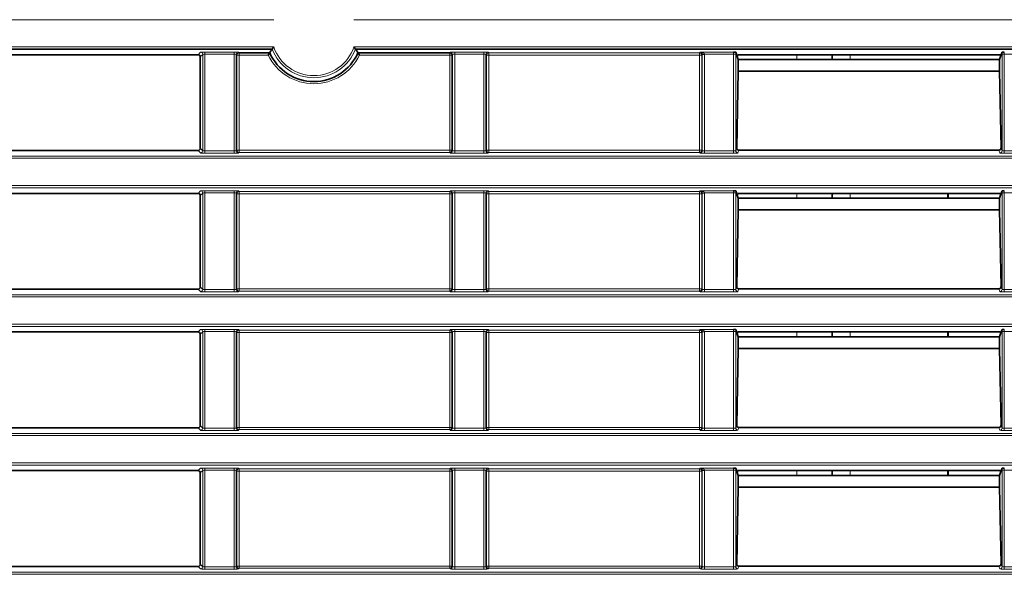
# Model space of a CAD drawing. Header units: millimetres. Extents: x 0 to 1118, y 0 to 864.
# Tile 153 of 172: x 892 to 914, y 377 to 389. Entities that reach past the tile are written whole.
import ezdxf

# ---------------------------------------------------------------- set-up
doc = ezdxf.new("R2010")
doc.units = ezdxf.units.MM
doc.layers.add('ALPHAREV', color=7, linetype='Continuous', lineweight=25)
doc.styles.add('SLDTEXTSTYLE0', font='TXT', dxfattribs={"width": 0.605})
doc.dimstyles.new('SLDDIMSTYLE4', dxfattribs={"dimtxt": 3.175, "dimasz": 4.572, "dimexe": 0, "dimexo": 0.0625, "dimgap": 0.79375, "dimtad": 0, "dimtih": 1, "dimtoh": 1, "dimdec": 1, "dimlfac": 4, "dimrnd": 1e-09, "dimzin": 12, "dimdsep": 46, "dimtxsty": 'SLDTEXTSTYLE0', "dimsah": 1, "dimcen": 0.09, "dimadec": 0, "dimazin": 3, "dimtfac": 1, "dimtmove": 0, "dimatfit": 0, "dimfxl": 1, "dimfrac": 2, "dimtolj": 1, "dimtzin": 12, "dimarcsym": 0})

# ---------------------------------------------------------------- blocks, each defined once
blk = doc.blocks.new('_D_13')
at = {"layer": 'ALPHAREV'}
for p, q in [((883.931, 434.798), (882.84, 434.798)), ((882.84, 434.798), (882.84, 429.925)), ((889.995, 434.798), (891.086, 434.798)), ((891.086, 434.798), (891.086, 429.925)), ((866.938, 390.171), (866.938, 433.961)), ((896.074, 390.171), (896.074, 433.961)), ((866.938, 432.361), (857.413, 432.361)), ((896.074, 432.361), (905.599, 432.361)), ((882.84, 429.925), (883.931, 429.925)), ((891.086, 429.925), (889.995, 429.925))]:
    blk.add_line(p, q, dxfattribs=at)
for points in [[(866.938, 432.361), (862.366, 433.123), (862.366, 431.599)], [(896.074, 432.361), (900.646, 431.599), (900.646, 433.123)]]:
    blk.add_solid(points, dxfattribs=at)
at = {"layer": 'ALPHAREV', "char_height": 3.175, "attachment_point": 1, "style": 'SLDTEXTSTYLE0'}
for s, insert in [('116.5', (870.834, 434.018)), ('4.6', (883.931, 434.018))]:
    blk.add_mtext(s, dxfattribs=dict(at, insert=insert))

msp = doc.modelspace()

# ---------------------------------------------------------------- linework, layer by layer
at = {"color": 7, "linetype": 'Continuous', "lineweight": 18}
for p, q in [((897.729, 389.41), (865.283, 389.41)), ((983.327, 389.41), (899.533, 389.41)), ((865.283, 388.797), (897.729, 388.797)), ((899.533, 388.797), (983.327, 388.797)), ((896.024, 388.621), (896.078, 388.675)), ((896.128, 388.625), (896.074, 388.571)), ((896.128, 386.457), (896.128, 388.625)), ((896.178, 388.68), (896.833, 388.68)), ((896.178, 388.68), (896.178, 388.63)), ((896.833, 388.63), (896.178, 388.63)), ((896.178, 388.63), (896.178, 386.452)), ((896.833, 388.68), (896.833, 388.63)), ((896.833, 386.452), (896.833, 388.63)), ((896.883, 388.625), (896.883, 386.457)), ((896.896, 388.613), (896.883, 388.625)), ((896.896, 386.469), (896.896, 388.613)), ((896.946, 388.613), (896.896, 388.613)), ((896.933, 388.675), (896.946, 388.662)), ((896.946, 388.662), (896.946, 388.613)), ((897.605, 388.613), (896.946, 388.613)), ((896.946, 388.613), (896.946, 386.469)), ((901.691, 388.613), (899.657, 388.613)), ((901.691, 388.662), (901.703, 388.675)), ((901.691, 388.613), (901.691, 388.662)), ((901.741, 388.613), (901.691, 388.613)), ((901.691, 386.469), (901.691, 388.613)), ((901.753, 388.625), (901.741, 388.613)), ((901.741, 388.613), (901.741, 386.469)), ((901.753, 386.457), (901.753, 388.625)), ((901.803, 388.68), (902.458, 388.68)), ((901.803, 388.63), (901.803, 388.68)), ((902.458, 388.63), (901.803, 388.63)), ((901.803, 388.63), (901.803, 386.452)), ((902.458, 388.63), (902.458, 388.68)), ((902.458, 386.452), (902.458, 388.63)), ((902.508, 388.625), (902.508, 386.457)), ((902.521, 388.613), (902.508, 388.625)), ((902.521, 386.469), (902.521, 388.613)), ((902.571, 388.613), (902.521, 388.613)), ((902.558, 388.675), (902.571, 388.662)), ((902.571, 388.662), (907.316, 388.662)), ((902.571, 388.662), (902.571, 388.613)), ((907.316, 388.613), (902.571, 388.613)), ((902.571, 388.613), (902.571, 386.469)), ((907.316, 388.662), (907.333, 388.68)), ((907.316, 388.613), (907.316, 388.662)), ((907.366, 388.613), (907.316, 388.613)), ((907.316, 386.469), (907.316, 388.613)), ((907.333, 388.68), (908.08, 388.68)), ((907.378, 388.625), (907.366, 388.613)), ((907.366, 388.613), (907.366, 386.469)), ((907.428, 388.63), (907.378, 388.628)), ((907.428, 388.625), (907.378, 388.625)), ((907.378, 386.457), (907.378, 388.625)), ((908.082, 388.63), (907.428, 388.63)), ((907.428, 388.625), (907.428, 386.452)), ((908.132, 388.63), (908.082, 388.63)), ((908.082, 386.452), (908.082, 388.63)), ((908.132, 388.63), (908.132, 386.457)), ((909.508, 388.621), (909.508, 388.51)), ((910.708, 388.51), (910.708, 388.621)), ((914.18, 388.63), (914.13, 388.63)), ((914.13, 386.457), (914.13, 388.63)), ((914.832, 388.63), (914.18, 388.63)), ((914.18, 388.63), (914.18, 386.452)), ((908.132, 386.457), (908.154, 386.522)), ((914.108, 386.522), (914.13, 386.457)), ((794.184, 386.335), (983.327, 386.335)), ((896.078, 386.407), (896.024, 386.461)), ((896.074, 386.511), (896.128, 386.457)), ((896.178, 386.452), (896.833, 386.452)), ((896.178, 386.452), (896.178, 386.402)), ((896.833, 386.402), (896.178, 386.402)), ((896.833, 386.452), (896.833, 386.402)), ((896.883, 386.457), (896.896, 386.469)), ((896.896, 386.469), (896.946, 386.469)), ((896.946, 386.42), (896.933, 386.407)), ((896.946, 386.469), (896.946, 386.42)), ((896.946, 386.469), (901.691, 386.469)), ((901.691, 386.42), (896.946, 386.42)), ((901.691, 386.42), (901.691, 386.469)), ((901.691, 386.469), (901.741, 386.469)), ((901.703, 386.407), (901.691, 386.42)), ((901.741, 386.469), (901.753, 386.457)), ((901.803, 386.402), (901.803, 386.452)), ((901.803, 386.452), (902.458, 386.452)), ((902.458, 386.402), (901.803, 386.402)), ((902.458, 386.402), (902.458, 386.452)), ((902.508, 386.457), (902.521, 386.469)), ((902.521, 386.469), (902.571, 386.469)), ((902.571, 386.42), (902.558, 386.407)), ((902.571, 386.469), (902.571, 386.42)), ((902.571, 386.469), (907.316, 386.469)), ((907.316, 386.42), (902.571, 386.42)), ((907.316, 386.469), (907.366, 386.469)), ((907.316, 386.42), (907.316, 386.469)), ((907.328, 386.407), (907.316, 386.42)), ((907.366, 386.469), (907.378, 386.457)), ((907.428, 386.402), (907.428, 386.452)), ((907.428, 386.452), (908.082, 386.452)), ((908.082, 386.402), (907.428, 386.402)), ((908.082, 386.402), (908.082, 386.452)), ((908.202, 386.469), (908.182, 386.407)), ((914.08, 386.407), (914.059, 386.469)), ((914.18, 386.402), (914.18, 386.452)), ((914.18, 386.452), (914.832, 386.452)), ((914.832, 386.402), (914.18, 386.402)), ((983.327, 386.285), (794.184, 386.285)), ((794.184, 385.672), (983.327, 385.672)), ((983.327, 385.622), (794.184, 385.622)), ((896.024, 385.496), (896.078, 385.55)), ((896.128, 385.5), (896.074, 385.446)), ((896.128, 383.332), (896.128, 385.5)), ((896.178, 385.555), (896.833, 385.555)), ((896.178, 385.555), (896.178, 385.505)), ((896.833, 385.505), (896.178, 385.505)), ((896.178, 385.505), (896.178, 383.327)), ((896.833, 385.555), (896.833, 385.505)), ((896.833, 383.327), (896.833, 385.505)), ((896.883, 385.5), (896.883, 383.332)), ((896.896, 385.488), (896.883, 385.5)), ((896.896, 383.344), (896.896, 385.488)), ((896.946, 385.488), (896.896, 385.488)), ((896.933, 385.55), (896.946, 385.537)), ((896.946, 385.537), (901.691, 385.537)), ((896.946, 385.537), (896.946, 385.488)), ((901.691, 385.488), (896.946, 385.488)), ((896.946, 385.488), (896.946, 383.344)), ((901.691, 385.537), (901.703, 385.55)), ((901.691, 385.488), (901.691, 385.537)), ((901.741, 385.488), (901.691, 385.488)), ((901.691, 383.344), (901.691, 385.488)), ((901.753, 385.5), (901.741, 385.488)), ((901.741, 385.488), (901.741, 383.344)), ((901.753, 383.332), (901.753, 385.5)), ((901.803, 385.555), (902.458, 385.555)), ((901.803, 385.505), (901.803, 385.555)), ((902.458, 385.505), (901.803, 385.505)), ((901.803, 385.505), (901.803, 383.327)), ((902.458, 385.505), (902.458, 385.555)), ((902.458, 383.327), (902.458, 385.505)), ((902.508, 385.5), (902.508, 383.332)), ((902.521, 385.488), (902.508, 385.5)), ((902.521, 383.344), (902.521, 385.488)), ((902.571, 385.488), (902.521, 385.488)), ((902.558, 385.55), (902.571, 385.537)), ((902.571, 385.537), (907.316, 385.537)), ((902.571, 385.537), (902.571, 385.488)), ((907.316, 385.488), (902.571, 385.488)), ((902.571, 385.488), (902.571, 383.344)), ((907.316, 385.537), (907.333, 385.555)), ((907.316, 385.488), (907.316, 385.537)), ((907.366, 385.488), (907.316, 385.488)), ((907.316, 383.344), (907.316, 385.488)), ((907.333, 385.555), (908.08, 385.555)), ((907.378, 385.5), (907.366, 385.488)), ((907.366, 385.488), (907.366, 383.344)), ((907.428, 385.505), (907.378, 385.503)), ((907.428, 385.5), (907.378, 385.5)), ((907.378, 383.332), (907.378, 385.5)), ((908.082, 385.505), (907.428, 385.505)), ((907.428, 385.5), (907.428, 383.327)), ((908.132, 385.505), (908.082, 385.505)), ((908.082, 383.327), (908.082, 385.505)), ((908.132, 385.505), (908.132, 383.332)), ((909.508, 385.496), (909.508, 385.385)), ((910.708, 385.385), (910.708, 385.496)), ((914.18, 385.505), (914.13, 385.505)), ((914.13, 383.332), (914.13, 385.505)), ((914.832, 385.505), (914.18, 385.505)), ((914.18, 385.505), (914.18, 383.327)), ((794.184, 383.21), (983.327, 383.21)), ((896.078, 383.282), (896.024, 383.336)), ((896.074, 383.386), (896.128, 383.332)), ((896.178, 383.327), (896.833, 383.327)), ((896.178, 383.327), (896.178, 383.277)), ((896.833, 383.277), (896.178, 383.277)), ((896.833, 383.327), (896.833, 383.277)), ((896.883, 383.332), (896.896, 383.344)), ((896.896, 383.344), (896.946, 383.344)), ((896.946, 383.295), (896.933, 383.282)), ((896.946, 383.344), (896.946, 383.295)), ((896.946, 383.344), (901.691, 383.344)), ((901.691, 383.295), (896.946, 383.295)), ((901.691, 383.344), (901.741, 383.344)), ((901.691, 383.295), (901.691, 383.344)), ((901.703, 383.282), (901.691, 383.295)), ((901.741, 383.344), (901.753, 383.332)), ((901.803, 383.277), (901.803, 383.327)), ((901.803, 383.327), (902.458, 383.327)), ((902.458, 383.277), (901.803, 383.277)), ((902.458, 383.277), (902.458, 383.327)), ((902.508, 383.332), (902.521, 383.344)), ((902.521, 383.344), (902.571, 383.344)), ((902.571, 383.295), (902.558, 383.282)), ((902.571, 383.344), (902.571, 383.295)), ((902.571, 383.344), (907.316, 383.344)), ((907.316, 383.295), (902.571, 383.295)), ((907.316, 383.295), (907.316, 383.344)), ((907.316, 383.344), (907.366, 383.344)), ((907.328, 383.282), (907.316, 383.295)), ((907.366, 383.344), (907.378, 383.332)), ((907.428, 383.277), (907.428, 383.327)), ((907.428, 383.327), (908.082, 383.327)), ((908.082, 383.277), (907.428, 383.277)), ((908.082, 383.277), (908.082, 383.327)), ((908.132, 383.332), (908.154, 383.397)), ((908.202, 383.344), (908.182, 383.282)), ((914.08, 383.282), (914.059, 383.344)), ((914.108, 383.397), (914.13, 383.332)), ((914.18, 383.277), (914.18, 383.327)), ((914.18, 383.327), (914.832, 383.327)), ((914.832, 383.277), (914.18, 383.277)), ((983.327, 383.16), (794.184, 383.16)), ((794.184, 382.547), (983.327, 382.547)), ((983.327, 382.497), (794.184, 382.497)), ((896.024, 382.371), (896.078, 382.425)), ((896.128, 382.375), (896.074, 382.321)), ((896.128, 380.207), (896.128, 382.375)), ((896.178, 382.43), (896.833, 382.43)), ((896.178, 382.43), (896.178, 382.38)), ((896.833, 382.38), (896.178, 382.38)), ((896.178, 382.38), (896.178, 380.202)), ((896.833, 382.43), (896.833, 382.38)), ((896.833, 380.202), (896.833, 382.38)), ((896.883, 382.375), (896.883, 380.207)), ((896.896, 382.363), (896.883, 382.375)), ((896.896, 380.219), (896.896, 382.363)), ((896.946, 382.363), (896.896, 382.363)), ((896.933, 382.425), (896.946, 382.412)), ((896.946, 382.412), (901.691, 382.412)), ((896.946, 382.412), (896.946, 382.363)), ((901.691, 382.363), (896.946, 382.363)), ((896.946, 382.363), (896.946, 380.219)), ((901.691, 382.412), (901.703, 382.425)), ((901.691, 382.363), (901.691, 382.412)), ((901.741, 382.363), (901.691, 382.363)), ((901.691, 380.219), (901.691, 382.363)), ((901.753, 382.375), (901.741, 382.363)), ((901.741, 382.363), (901.741, 380.219)), ((901.753, 380.207), (901.753, 382.375)), ((901.803, 382.43), (902.458, 382.43)), ((901.803, 382.38), (901.803, 382.43)), ((902.458, 382.38), (901.803, 382.38)), ((901.803, 382.38), (901.803, 380.202)), ((902.458, 382.38), (902.458, 382.43)), ((902.458, 380.202), (902.458, 382.38)), ((902.508, 382.375), (902.508, 380.207)), ((902.521, 382.363), (902.508, 382.375)), ((902.521, 380.219), (902.521, 382.363)), ((902.571, 382.363), (902.521, 382.363)), ((902.558, 382.425), (902.571, 382.412)), ((902.571, 382.412), (907.316, 382.412)), ((902.571, 382.412), (902.571, 382.363)), ((907.316, 382.363), (902.571, 382.363)), ((902.571, 382.363), (902.571, 380.219)), ((907.316, 382.412), (907.333, 382.43)), ((907.316, 382.363), (907.316, 382.412)), ((907.366, 382.363), (907.316, 382.363)), ((907.316, 380.219), (907.316, 382.363)), ((907.333, 382.43), (908.08, 382.43)), ((907.378, 382.375), (907.366, 382.363)), ((907.366, 382.363), (907.366, 380.219)), ((907.428, 382.38), (907.378, 382.378)), ((907.378, 380.207), (907.378, 382.375)), ((907.428, 382.375), (907.378, 382.375)), ((908.082, 382.38), (907.428, 382.38)), ((907.428, 382.375), (907.428, 380.202)), ((908.132, 382.38), (908.082, 382.38)), ((908.082, 380.202), (908.082, 382.38)), ((908.132, 382.38), (908.132, 380.207)), ((909.508, 382.371), (909.508, 382.26)), ((910.708, 382.26), (910.708, 382.371)), ((914.18, 382.38), (914.13, 382.38)), ((914.13, 380.207), (914.13, 382.38)), ((914.832, 382.38), (914.18, 382.38)), ((914.18, 382.38), (914.18, 380.202)), ((794.184, 380.085), (983.327, 380.085)), ((896.078, 380.157), (896.024, 380.211)), ((896.074, 380.261), (896.128, 380.207)), ((896.178, 380.202), (896.178, 380.152)), ((896.178, 380.202), (896.833, 380.202)), ((896.833, 380.152), (896.178, 380.152)), ((896.833, 380.202), (896.833, 380.152)), ((896.883, 380.207), (896.896, 380.219)), ((896.896, 380.219), (896.946, 380.219)), ((896.946, 380.17), (896.933, 380.157)), ((896.946, 380.219), (896.946, 380.17)), ((896.946, 380.219), (901.691, 380.219)), ((901.691, 380.17), (896.946, 380.17)), ((901.691, 380.219), (901.741, 380.219)), ((901.691, 380.17), (901.691, 380.219)), ((901.703, 380.157), (901.691, 380.17)), ((901.741, 380.219), (901.753, 380.207)), ((901.803, 380.152), (901.803, 380.202)), ((901.803, 380.202), (902.458, 380.202)), ((902.458, 380.152), (901.803, 380.152)), ((902.458, 380.152), (902.458, 380.202)), ((902.508, 380.207), (902.521, 380.219)), ((902.521, 380.219), (902.571, 380.219)), ((902.571, 380.17), (902.558, 380.157)), ((902.571, 380.219), (902.571, 380.17)), ((902.571, 380.219), (907.316, 380.219)), ((907.316, 380.17), (902.571, 380.17)), ((907.316, 380.219), (907.366, 380.219)), ((907.316, 380.17), (907.316, 380.219)), ((907.328, 380.157), (907.316, 380.17)), ((907.366, 380.219), (907.378, 380.207)), ((907.428, 380.152), (907.428, 380.202)), ((907.428, 380.202), (908.082, 380.202)), ((908.082, 380.152), (907.428, 380.152)), ((908.082, 380.152), (908.082, 380.202)), ((908.132, 380.207), (908.154, 380.272)), ((908.202, 380.219), (908.182, 380.157)), ((914.08, 380.157), (914.059, 380.219)), ((914.108, 380.272), (914.13, 380.207)), ((914.18, 380.152), (914.18, 380.202)), ((914.18, 380.202), (914.832, 380.202)), ((914.832, 380.152), (914.18, 380.152)), ((983.327, 380.035), (794.184, 380.035)), ((794.184, 379.422), (983.327, 379.422)), ((983.327, 379.372), (794.184, 379.372)), ((896.024, 379.246), (896.078, 379.3)), ((896.128, 379.25), (896.074, 379.196)), ((896.128, 377.082), (896.128, 379.25)), ((896.178, 379.305), (896.833, 379.305)), ((896.178, 379.305), (896.178, 379.255)), ((896.833, 379.255), (896.178, 379.255)), ((896.178, 379.255), (896.178, 377.077)), ((896.833, 379.305), (896.833, 379.255)), ((896.833, 377.077), (896.833, 379.255)), ((896.883, 379.25), (896.883, 377.082)), ((896.896, 379.238), (896.883, 379.25)), ((896.896, 377.094), (896.896, 379.238)), ((896.946, 379.238), (896.896, 379.238)), ((896.933, 379.3), (896.946, 379.287)), ((896.946, 379.287), (901.691, 379.287)), ((896.946, 379.287), (896.946, 379.238)), ((901.691, 379.238), (896.946, 379.238)), ((896.946, 379.238), (896.946, 377.094)), ((901.691, 379.287), (901.703, 379.3)), ((901.691, 379.238), (901.691, 379.287)), ((901.741, 379.238), (901.691, 379.238)), ((901.691, 377.094), (901.691, 379.238)), ((901.753, 379.25), (901.741, 379.238)), ((901.741, 379.238), (901.741, 377.094)), ((901.753, 377.082), (901.753, 379.25)), ((901.803, 379.305), (902.458, 379.305)), ((901.803, 379.255), (901.803, 379.305)), ((902.458, 379.255), (901.803, 379.255)), ((901.803, 379.255), (901.803, 377.077)), ((902.458, 379.255), (902.458, 379.305)), ((902.458, 377.077), (902.458, 379.255)), ((902.508, 379.25), (902.508, 377.082)), ((902.521, 379.238), (902.508, 379.25)), ((902.521, 377.094), (902.521, 379.238)), ((902.571, 379.238), (902.521, 379.238)), ((902.558, 379.3), (902.571, 379.287)), ((902.571, 379.287), (907.316, 379.287)), ((902.571, 379.287), (902.571, 379.238)), ((907.316, 379.238), (902.571, 379.238)), ((902.571, 379.238), (902.571, 377.094)), ((907.316, 379.287), (907.333, 379.305)), ((907.316, 379.238), (907.316, 379.287)), ((907.366, 379.238), (907.316, 379.238)), ((907.316, 377.094), (907.316, 379.238)), ((907.333, 379.305), (908.08, 379.305)), ((907.378, 379.25), (907.366, 379.238)), ((907.366, 379.238), (907.366, 377.094)), ((907.428, 379.255), (907.378, 379.253)), ((907.378, 377.082), (907.378, 379.25)), ((907.428, 379.25), (907.378, 379.25)), ((908.082, 379.255), (907.428, 379.255)), ((907.428, 379.25), (907.428, 377.077)), ((908.132, 379.255), (908.082, 379.255)), ((908.082, 377.077), (908.082, 379.255)), ((908.132, 379.255), (908.132, 377.082)), ((909.508, 379.246), (909.508, 379.135)), ((910.708, 379.135), (910.708, 379.246)), ((914.18, 379.255), (914.13, 379.255)), ((914.13, 377.082), (914.13, 379.255)), ((914.832, 379.255), (914.18, 379.255)), ((914.18, 379.255), (914.18, 377.077)), ((896.078, 377.032), (896.024, 377.086)), ((896.074, 377.136), (896.128, 377.082)), ((896.178, 377.077), (896.178, 377.027)), ((896.178, 377.077), (896.833, 377.077)), ((896.833, 377.027), (896.178, 377.027)), ((896.833, 377.077), (896.833, 377.027)), ((896.883, 377.082), (896.896, 377.094)), ((896.896, 377.094), (896.946, 377.094)), ((896.946, 377.045), (896.933, 377.032)), ((896.946, 377.094), (896.946, 377.045)), ((896.946, 377.094), (901.691, 377.094)), ((901.691, 377.045), (896.946, 377.045)), ((901.691, 377.045), (901.691, 377.094)), ((901.691, 377.094), (901.741, 377.094)), ((901.703, 377.032), (901.691, 377.045)), ((901.741, 377.094), (901.753, 377.082)), ((901.803, 377.027), (901.803, 377.077)), ((901.803, 377.077), (902.458, 377.077)), ((902.458, 377.027), (901.803, 377.027)), ((902.458, 377.027), (902.458, 377.077)), ((902.508, 377.082), (902.521, 377.094)), ((902.521, 377.094), (902.571, 377.094)), ((902.571, 377.045), (902.558, 377.032)), ((902.571, 377.094), (902.571, 377.045)), ((902.571, 377.094), (907.316, 377.094)), ((907.316, 377.045), (902.571, 377.045)), ((907.316, 377.045), (907.316, 377.094)), ((907.316, 377.094), (907.366, 377.094)), ((907.328, 377.032), (907.316, 377.045)), ((907.366, 377.094), (907.378, 377.082)), ((907.428, 377.027), (907.428, 377.077)), ((907.428, 377.077), (908.082, 377.077)), ((908.082, 377.027), (907.428, 377.027)), ((908.082, 377.027), (908.082, 377.077)), ((908.132, 377.082), (908.154, 377.147)), ((908.202, 377.094), (908.182, 377.032)), ((914.08, 377.032), (914.059, 377.094)), ((914.108, 377.147), (914.13, 377.082)), ((914.18, 377.027), (914.18, 377.077)), ((914.18, 377.077), (914.832, 377.077)), ((914.832, 377.027), (914.18, 377.027)), ((794.184, 376.96), (983.327, 376.96)), ((983.327, 376.91), (794.184, 376.91))]:
    msp.add_line(p, q, dxfattribs=at)
at = {"color": 7, "linetype": 'Continuous', "lineweight": 35}
for p, q in [((897.694, 388.747), (865.318, 388.747)), ((983.327, 388.747), (899.568, 388.747)), ((889.488, 388.621), (896.024, 388.621)), ((896.074, 386.511), (896.074, 388.571)), ((896.946, 388.662), (897.637, 388.662)), ((899.625, 388.662), (901.691, 388.662)), ((908.132, 388.676), (908.163, 388.58)), ((908.177, 388.621), (908.163, 388.58)), ((908.163, 388.58), (908.187, 388.509)), ((914.085, 388.621), (908.177, 388.621)), ((910.308, 388.621), (910.308, 388.51)), ((914.075, 388.509), (914.098, 388.58)), ((914.085, 388.621), (914.098, 388.58)), ((914.098, 388.58), (914.13, 388.676)), ((914.075, 388.51), (908.187, 388.51)), ((908.187, 388.246), (908.187, 388.509)), ((914.075, 388.246), (914.075, 388.509)), ((908.154, 386.522), (908.187, 388.246)), ((914.075, 388.246), (908.187, 388.246)), ((914.108, 386.522), (914.075, 388.246)), ((889.488, 386.461), (896.024, 386.461)), ((914.059, 386.469), (908.202, 386.469)), ((889.488, 385.496), (896.024, 385.496)), ((896.074, 383.386), (896.074, 385.446)), ((908.132, 385.551), (908.163, 385.455)), ((908.177, 385.496), (908.163, 385.455)), ((908.163, 385.455), (908.187, 385.384)), ((914.085, 385.496), (908.177, 385.496)), ((910.308, 385.496), (910.308, 385.385)), ((912.908, 385.496), (912.908, 385.385)), ((912.915, 385.385), (912.915, 385.496)), ((914.075, 385.384), (914.098, 385.455)), ((914.085, 385.496), (914.098, 385.455)), ((914.098, 385.455), (914.13, 385.551)), ((914.075, 385.385), (908.187, 385.385)), ((908.187, 385.121), (908.187, 385.384)), ((914.075, 385.121), (914.075, 385.384)), ((908.154, 383.397), (908.187, 385.121)), ((914.075, 385.121), (908.187, 385.121)), ((914.108, 383.397), (914.075, 385.121)), ((889.488, 383.336), (896.024, 383.336)), ((914.059, 383.344), (908.202, 383.344)), ((889.488, 382.371), (896.024, 382.371)), ((896.074, 380.261), (896.074, 382.321)), ((908.132, 382.426), (908.163, 382.33)), ((908.177, 382.371), (908.163, 382.33)), ((908.163, 382.33), (908.187, 382.259)), ((914.085, 382.371), (908.177, 382.371)), ((910.308, 382.371), (910.308, 382.26)), ((912.908, 382.371), (912.908, 382.26)), ((912.915, 382.26), (912.915, 382.371)), ((914.075, 382.259), (914.098, 382.33)), ((914.085, 382.371), (914.098, 382.33)), ((914.098, 382.33), (914.13, 382.426)), ((914.075, 382.26), (908.187, 382.26)), ((908.187, 381.996), (908.187, 382.259)), ((914.075, 381.996), (914.075, 382.259)), ((908.154, 380.272), (908.187, 381.996)), ((914.075, 381.996), (908.187, 381.996)), ((914.108, 380.272), (914.075, 381.996)), ((889.488, 380.211), (896.024, 380.211)), ((914.059, 380.219), (908.202, 380.219)), ((889.488, 379.246), (896.024, 379.246)), ((908.132, 379.301), (908.163, 379.205)), ((908.177, 379.246), (908.163, 379.205)), ((908.163, 379.205), (908.187, 379.134)), ((914.085, 379.246), (908.177, 379.246)), ((910.308, 379.246), (910.308, 379.135)), ((912.908, 379.246), (912.908, 379.135)), ((912.915, 379.135), (912.915, 379.246)), ((914.075, 379.134), (914.098, 379.205)), ((914.085, 379.246), (914.098, 379.205)), ((914.098, 379.205), (914.13, 379.301)), ((896.074, 377.136), (896.074, 379.196)), ((914.075, 379.135), (908.187, 379.135)), ((908.187, 378.871), (908.187, 379.134)), ((914.075, 378.871), (914.075, 379.134)), ((908.154, 377.147), (908.187, 378.871)), ((914.075, 378.871), (908.187, 378.871)), ((914.108, 377.147), (914.075, 378.871)), ((889.488, 377.086), (896.024, 377.086)), ((914.059, 377.094), (908.202, 377.094))]:
    msp.add_line(p, q, dxfattribs=at)
at = {"color": 7, "linetype": 'Continuous', "lineweight": 18}
for centre, radius, start, end in [((898.631, 389.103), 1.002, 200.8149, 339.1851), ((898.631, 389.103), 0.953, 198.7572, 341.2428), ((896.078, 388.625), 0.0501, 0.1836, 89.8164), ((896.933, 388.625), 0.0501, 90.1836, 179.8164), ((896.946, 388.612), 0.0501, 90.1836, 179.8164), ((898.631, 389.103), 1.137, 205.5765, 334.4235), ((901.691, 388.612), 0.0501, 0.1836, 89.8164), ((901.703, 388.625), 0.0501, 0.1836, 89.8164), ((902.558, 388.625), 0.0501, 90.1836, 179.8164), ((902.571, 388.612), 0.0501, 90.1836, 179.8164), ((907.316, 388.612), 0.0501, 0.1836, 89.8164), ((896.078, 386.457), 0.0501, 270.1836, 359.8164), ((896.933, 386.457), 0.0501, 180.1836, 269.8164), ((896.946, 386.47), 0.0501, 180.1836, 269.8164), ((901.691, 386.47), 0.0501, 270.1836, 359.8164), ((901.703, 386.457), 0.0501, 270.1836, 359.8164), ((902.558, 386.457), 0.0501, 180.1836, 269.8164), ((902.571, 386.47), 0.0501, 180.1836, 269.8164), ((907.316, 386.47), 0.0501, 270.1836, 359.8164), ((907.328, 386.457), 0.0501, 270.1836, 359.8164), ((908.182, 386.457), 0.05, 180.0962, 269.9736), ((914.08, 386.457), 0.05, 270.0264, 359.9038), ((896.078, 385.5), 0.0501, 0.1836, 89.8164), ((896.933, 385.5), 0.0501, 90.1836, 179.8164), ((896.946, 385.487), 0.0501, 90.1836, 179.8164), ((901.691, 385.487), 0.0501, 0.1836, 89.8164), ((901.703, 385.5), 0.0501, 0.1836, 89.8164), ((902.558, 385.5), 0.0501, 90.1836, 179.8164), ((902.571, 385.487), 0.0501, 90.1836, 179.8164), ((907.316, 385.487), 0.0501, 0.1836, 89.8164), ((896.078, 383.332), 0.0501, 270.1836, 359.8164), ((896.933, 383.332), 0.0501, 180.1836, 269.8164), ((896.946, 383.345), 0.0501, 180.1836, 269.8164), ((901.691, 383.345), 0.0501, 270.1836, 359.8164), ((901.703, 383.332), 0.0501, 270.1836, 359.8164), ((902.558, 383.332), 0.0501, 180.1836, 269.8164), ((902.571, 383.345), 0.0501, 180.1836, 269.8164), ((907.316, 383.345), 0.0501, 270.1836, 359.8164), ((907.328, 383.332), 0.0501, 270.1836, 359.8164), ((908.182, 383.332), 0.05, 180.0962, 269.9736), ((914.08, 383.332), 0.05, 270.0264, 359.9038), ((896.078, 382.375), 0.0501, 0.1836, 89.8164), ((896.933, 382.375), 0.0501, 90.1836, 179.8164), ((896.946, 382.362), 0.0501, 90.1836, 179.8164), ((901.691, 382.362), 0.0501, 0.1836, 89.8164), ((901.703, 382.375), 0.0501, 0.1836, 89.8164), ((902.558, 382.375), 0.0501, 90.1836, 179.8164), ((902.571, 382.362), 0.0501, 90.1836, 179.8164), ((907.316, 382.362), 0.0501, 0.1836, 89.8164), ((896.078, 380.207), 0.0501, 270.1836, 359.8164), ((896.933, 380.207), 0.0501, 180.1836, 269.8164), ((896.946, 380.22), 0.0501, 180.1836, 269.8164), ((901.691, 380.22), 0.0501, 270.1836, 359.8164), ((901.703, 380.207), 0.0501, 270.1836, 359.8164), ((902.558, 380.207), 0.0501, 180.1836, 269.8164), ((902.571, 380.22), 0.0501, 180.1836, 269.8164), ((907.316, 380.22), 0.0501, 270.1836, 359.8164), ((907.328, 380.207), 0.0501, 270.1836, 359.8164), ((908.182, 380.207), 0.05, 180.0962, 269.9736), ((914.08, 380.207), 0.05, 270.0264, 359.9038), ((896.078, 379.25), 0.0501, 0.1836, 89.8164), ((896.933, 379.25), 0.0501, 90.1836, 179.8164), ((896.946, 379.237), 0.0501, 90.1836, 179.8164), ((901.691, 379.237), 0.0501, 0.1836, 89.8164), ((901.703, 379.25), 0.0501, 0.1836, 89.8164), ((902.558, 379.25), 0.0501, 90.1836, 179.8164), ((902.571, 379.237), 0.0501, 90.1836, 179.8164), ((907.316, 379.237), 0.0501, 0.1836, 89.8164), ((896.078, 377.082), 0.0501, 270.1836, 359.8164), ((896.933, 377.082), 0.0501, 180.1836, 269.8164), ((896.946, 377.095), 0.0501, 180.1836, 269.8164), ((901.691, 377.095), 0.0501, 270.1836, 359.8164), ((901.703, 377.082), 0.0501, 270.1836, 359.8164), ((902.558, 377.082), 0.0501, 180.1836, 269.8164), ((902.571, 377.095), 0.0501, 180.1836, 269.8164), ((907.316, 377.095), 0.0501, 270.1836, 359.8164), ((907.328, 377.082), 0.0501, 270.1836, 359.8164), ((908.182, 377.082), 0.05, 180.0962, 269.9736), ((914.08, 377.082), 0.05, 270.0264, 359.9038)]:
    msp.add_arc(centre, radius, start, end, dxfattribs=at)
at = {"color": 7, "linetype": 'Continuous', "lineweight": 35}
msp.add_arc((898.631, 389.103), 1.087, 203.9299, 336.0701, dxfattribs=at)
for centre, major_axis, ratio, start_param, end_param in [((896.024, 388.571), (0.0355, 0.0355), 0.997265, 5.499157, 7.067214), ((908.204, 386.522), (0.009, 0.0525), 0.937398, 1.730855, 3.300738), ((914.058, 386.522), (-0.009, 0.0525), 0.937398, 2.982448, 4.552331), ((896.024, 386.511), (0.0355, -0.0355), 0.997265, 5.499157, 7.067214), ((896.024, 385.446), (0.0355, 0.0355), 0.997265, 5.499157, 7.067214), ((896.024, 383.386), (0.0355, -0.0355), 0.997265, 5.499157, 7.067214), ((908.204, 383.397), (0.009, 0.0525), 0.937398, 1.730855, 3.300738), ((914.058, 383.397), (-0.009, 0.0525), 0.937398, 2.982448, 4.552331), ((896.024, 382.321), (0.0355, 0.0355), 0.997265, 5.499157, 7.067214), ((896.024, 380.261), (0.0355, -0.0355), 0.997265, 5.499157, 7.067214), ((908.204, 380.272), (0.009, 0.0525), 0.937398, 1.730855, 3.300738), ((914.058, 380.272), (-0.009, 0.0525), 0.937398, 2.982448, 4.552331), ((896.024, 379.196), (0.0355, 0.0355), 0.997265, 5.499157, 7.067214), ((896.024, 377.136), (0.0355, -0.0355), 0.997265, 5.499157, 7.067214), ((908.204, 377.147), (0.009, 0.0525), 0.937398, 1.730855, 3.300738), ((914.058, 377.147), (-0.009, 0.0525), 0.937398, 2.982448, 4.552331)]:
    msp.add_ellipse(centre, major_axis=major_axis, ratio=ratio, start_param=start_param, end_param=end_param, dxfattribs=at)
at = {"color": 7, "linetype": 'Continuous', "lineweight": 18}
for centre, major_axis, ratio, start_param, end_param in [((896.178, 388.675), (0.1, 0), 0.052408, 1.570796, 3.089233), ((896.178, 388.625), (0.05, 0), 0.104816, 1.570796, 3.089233), ((896.833, 388.675), (0.1, 0), 0.052408, 0.05236, 1.570796), ((896.833, 388.625), (0.05, 0), 0.104816, 0.05236, 1.570796), ((901.803, 388.675), (0.1, 0), 0.052408, 1.570796, 3.089233), ((901.803, 388.625), (0.05, 0), 0.104816, 1.570796, 3.089233), ((902.458, 388.675), (0.1, 0), 0.052408, 0.05236, 1.570796), ((902.458, 388.625), (0.05, 0), 0.104816, 0.05236, 1.570796), ((907.333, 388.63), (0.0949, -0.0036), 0.525578, 0.072388, 1.590825), ((907.333, 388.63), (-0.0186, 0.0476), 0.860759, 4.338414, 5.856851), ((907.328, 388.625), (0.0356, 0.0356), 0.991846, 5.499157, 5.548777), ((907.328, 388.625), (-0.0709, -0.0709), 0.997265, 2.357564, 2.407185), ((908.08, 388.63), (0, 0.05), 0.03491, 4.712389, 6.230825), ((908.13, 388.63), (0, 0.1), 0.017455, 4.712389, 5.184155), ((914.132, 388.63), (0, 0.1), 0.017455, 1.09903, 1.570796), ((914.182, 388.63), (0, 0.05), 0.03491, 0.05236, 1.570796), ((896.178, 386.407), (0.1, 0), 0.052408, 3.193953, 4.712389), ((896.178, 386.457), (0.05, 0), 0.104816, 3.193953, 4.712389), ((896.833, 386.457), (0.05, 0), 0.104816, 4.712389, 6.230825), ((896.833, 386.407), (0.1, 0), 0.052408, 4.712389, 6.230825), ((901.803, 386.407), (0.1, 0), 0.052408, 3.193953, 4.712389), ((901.803, 386.457), (0.05, 0), 0.104816, 3.193953, 4.712389), ((902.458, 386.457), (0.05, 0), 0.104816, 4.712389, 6.230825), ((902.458, 386.407), (0.1, 0), 0.052408, 4.712389, 6.230825), ((907.428, 386.407), (0.1, 0), 0.052408, 3.193953, 4.712389), ((907.428, 386.457), (0.05, 0), 0.104816, 3.193953, 4.712389), ((908.082, 386.457), (0.05, 0), 0.104816, 4.712389, 6.265732), ((908.082, 386.407), (0.1, 0), 0.052408, 4.712389, 6.265732), ((914.18, 386.407), (0.1, 0), 0.052408, 3.159046, 4.712389), ((914.18, 386.457), (0.05, 0), 0.104816, 3.159046, 4.712389), ((896.178, 385.55), (0.1, 0), 0.052408, 1.570796, 3.089233), ((896.178, 385.5), (0.05, 0), 0.104816, 1.570796, 3.089233), ((896.833, 385.55), (0.1, 0), 0.052408, 0.05236, 1.570796), ((896.833, 385.5), (0.05, 0), 0.104816, 0.05236, 1.570796), ((901.803, 385.55), (0.1, 0), 0.052408, 1.570796, 3.089233), ((901.803, 385.5), (0.05, 0), 0.104816, 1.570796, 3.089233), ((902.458, 385.55), (0.1, 0), 0.052408, 0.05236, 1.570796), ((902.458, 385.5), (0.05, 0), 0.104816, 0.05236, 1.570796), ((907.333, 385.505), (-0.0186, 0.0476), 0.860759, 4.338414, 5.856851), ((907.333, 385.505), (0.0949, -0.0036), 0.525578, 0.072388, 1.590825), ((907.328, 385.5), (0.0356, 0.0356), 0.991846, 5.499157, 5.548777), ((907.328, 385.5), (-0.0709, -0.0709), 0.997265, 2.357564, 2.407185), ((908.08, 385.505), (0, 0.05), 0.03491, 4.712389, 6.230825), ((908.13, 385.505), (0, 0.1), 0.017455, 4.712389, 5.184155), ((914.132, 385.505), (0, 0.1), 0.017455, 1.09903, 1.570796), ((914.182, 385.505), (0, 0.05), 0.03491, 0.05236, 1.570796), ((896.178, 383.282), (0.1, 0), 0.052408, 3.193953, 4.712389), ((896.178, 383.332), (0.05, 0), 0.104816, 3.193953, 4.712389), ((896.833, 383.332), (0.05, 0), 0.104816, 4.712389, 6.230825), ((896.833, 383.282), (0.1, 0), 0.052408, 4.712389, 6.230825), ((901.803, 383.282), (0.1, 0), 0.052408, 3.193953, 4.712389), ((901.803, 383.332), (0.05, 0), 0.104816, 3.193953, 4.712389), ((902.458, 383.332), (0.05, 0), 0.104816, 4.712389, 6.230825), ((902.458, 383.282), (0.1, 0), 0.052408, 4.712389, 6.230825), ((907.428, 383.282), (0.1, 0), 0.052408, 3.193953, 4.712389), ((907.428, 383.332), (0.05, 0), 0.104816, 3.193953, 4.712389), ((908.082, 383.332), (0.05, 0), 0.104816, 4.712389, 6.265732), ((908.082, 383.282), (0.1, 0), 0.052408, 4.712389, 6.265732), ((914.18, 383.282), (0.1, 0), 0.052408, 3.159046, 4.712389), ((914.18, 383.332), (0.05, 0), 0.104816, 3.159046, 4.712389), ((896.178, 382.425), (0.1, 0), 0.052408, 1.570796, 3.089233), ((896.178, 382.375), (0.05, 0), 0.104816, 1.570796, 3.089233), ((896.833, 382.425), (0.1, 0), 0.052408, 0.05236, 1.570796), ((896.833, 382.375), (0.05, 0), 0.104816, 0.05236, 1.570796), ((901.803, 382.425), (0.1, 0), 0.052408, 1.570796, 3.089233), ((901.803, 382.375), (0.05, 0), 0.104816, 1.570796, 3.089233), ((902.458, 382.425), (0.1, 0), 0.052408, 0.05236, 1.570796), ((902.458, 382.375), (0.05, 0), 0.104816, 0.05236, 1.570796), ((907.333, 382.38), (0.0949, -0.0036), 0.525578, 0.072388, 1.590825), ((907.333, 382.38), (-0.0186, 0.0476), 0.860759, 4.338414, 5.856851), ((907.328, 382.375), (0.0356, 0.0356), 0.991846, 5.499157, 5.548777), ((907.328, 382.375), (-0.0709, -0.0709), 0.997265, 2.357564, 2.407185), ((908.08, 382.38), (0, 0.05), 0.03491, 4.712389, 6.230825), ((908.13, 382.38), (0, 0.1), 0.017455, 4.712389, 5.184155), ((914.132, 382.38), (0, 0.1), 0.017455, 1.09903, 1.570796), ((914.182, 382.38), (0, 0.05), 0.03491, 0.05236, 1.570796), ((896.178, 380.157), (0.1, 0), 0.052408, 3.193953, 4.712389), ((896.178, 380.207), (0.05, 0), 0.104816, 3.193953, 4.712389), ((896.833, 380.207), (0.05, 0), 0.104816, 4.712389, 6.230825), ((896.833, 380.157), (0.1, 0), 0.052408, 4.712389, 6.230825), ((901.803, 380.157), (0.1, 0), 0.052408, 3.193953, 4.712389), ((901.803, 380.207), (0.05, 0), 0.104816, 3.193953, 4.712389), ((902.458, 380.207), (0.05, 0), 0.104816, 4.712389, 6.230825), ((902.458, 380.157), (0.1, 0), 0.052408, 4.712389, 6.230825), ((907.428, 380.157), (0.1, 0), 0.052408, 3.193953, 4.712389), ((907.428, 380.207), (0.05, 0), 0.104816, 3.193953, 4.712389), ((908.082, 380.207), (0.05, 0), 0.104816, 4.712389, 6.265732), ((908.082, 380.157), (0.1, 0), 0.052408, 4.712389, 6.265732), ((914.18, 380.157), (0.1, 0), 0.052408, 3.159046, 4.712389), ((914.18, 380.207), (0.05, 0), 0.104816, 3.159046, 4.712389), ((896.178, 379.3), (0.1, 0), 0.052408, 1.570796, 3.089233), ((896.178, 379.25), (0.05, 0), 0.104816, 1.570796, 3.089233), ((896.833, 379.3), (0.1, 0), 0.052408, 0.05236, 1.570796), ((896.833, 379.25), (0.05, 0), 0.104816, 0.05236, 1.570796), ((901.803, 379.3), (0.1, 0), 0.052408, 1.570796, 3.089233), ((901.803, 379.25), (0.05, 0), 0.104816, 1.570796, 3.089233), ((902.458, 379.3), (0.1, 0), 0.052408, 0.05236, 1.570796), ((902.458, 379.25), (0.05, 0), 0.104816, 0.05236, 1.570796), ((907.333, 379.255), (0.0949, -0.0036), 0.525578, 0.072388, 1.590825), ((907.333, 379.255), (-0.0186, 0.0476), 0.860759, 4.338414, 5.856851), ((907.328, 379.25), (0.0356, 0.0356), 0.991846, 5.499157, 5.548777), ((907.328, 379.25), (-0.0709, -0.0709), 0.997265, 2.357564, 2.407185), ((908.08, 379.255), (0, 0.05), 0.03491, 4.712389, 6.230825), ((908.13, 379.255), (0, 0.1), 0.017455, 4.712389, 5.184155), ((914.132, 379.255), (0, 0.1), 0.017455, 1.09903, 1.570796), ((914.182, 379.255), (0, 0.05), 0.03491, 0.05236, 1.570796), ((896.178, 377.032), (0.1, 0), 0.052408, 3.193953, 4.712389), ((896.178, 377.082), (0.05, 0), 0.104816, 3.193953, 4.712389), ((896.833, 377.082), (0.05, 0), 0.104816, 4.712389, 6.230825), ((896.833, 377.032), (0.1, 0), 0.052408, 4.712389, 6.230825), ((901.803, 377.032), (0.1, 0), 0.052408, 3.193953, 4.712389), ((901.803, 377.082), (0.05, 0), 0.104816, 3.193953, 4.712389), ((902.458, 377.082), (0.05, 0), 0.104816, 4.712389, 6.230825), ((902.458, 377.032), (0.1, 0), 0.052408, 4.712389, 6.230825), ((907.428, 377.032), (0.1, 0), 0.052408, 3.193953, 4.712389), ((907.428, 377.082), (0.05, 0), 0.104816, 3.193953, 4.712389), ((908.082, 377.082), (0.05, 0), 0.104816, 4.712389, 6.265732), ((908.082, 377.032), (0.1, 0), 0.052408, 4.712389, 6.265732), ((914.18, 377.032), (0.1, 0), 0.052408, 3.159046, 4.712389), ((914.18, 377.082), (0.05, 0), 0.104816, 3.159046, 4.712389)]:
    msp.add_ellipse(centre, major_axis=major_axis, ratio=ratio, start_param=start_param, end_param=end_param, dxfattribs=at)
at = {"color": 7, "linetype": 'Continuous', "lineweight": 35}
for points in [[(897.694, 388.747), (897.674, 388.719), (897.655, 388.691), (897.637, 388.662)], [(899.625, 388.662), (899.606, 388.691), (899.587, 388.719), (899.568, 388.747)]]:
    msp.add_open_spline(points, degree=3, dxfattribs=at)
for points in [[(897.694, 388.747), (897.694, 388.748), (897.699, 388.755), (897.712, 388.774), (897.721, 388.786), (897.729, 388.797)], [(899.568, 388.747), (899.567, 388.748), (899.563, 388.755), (899.549, 388.774), (899.541, 388.786), (899.533, 388.797)], [(897.637, 388.662), (897.637, 388.662), (897.632, 388.655), (897.62, 388.636), (897.612, 388.624), (897.605, 388.613)], [(899.625, 388.662), (899.625, 388.662), (899.63, 388.655), (899.642, 388.636), (899.649, 388.624), (899.657, 388.613)], [(908.132, 388.676), (908.131, 388.677), (908.124, 388.677), (908.105, 388.679), (908.092, 388.68), (908.08, 388.68)], [(914.13, 388.676), (914.13, 388.677), (914.137, 388.677), (914.157, 388.679), (914.169, 388.68), (914.182, 388.68)], [(908.132, 385.551), (908.131, 385.552), (908.124, 385.552), (908.105, 385.554), (908.092, 385.555), (908.08, 385.555)], [(914.13, 385.551), (914.13, 385.552), (914.137, 385.552), (914.157, 385.554), (914.169, 385.555), (914.182, 385.555)], [(908.132, 382.426), (908.131, 382.427), (908.124, 382.427), (908.105, 382.429), (908.092, 382.43), (908.08, 382.43)], [(914.13, 382.426), (914.13, 382.427), (914.137, 382.427), (914.157, 382.429), (914.169, 382.43), (914.182, 382.43)], [(908.132, 379.301), (908.131, 379.302), (908.124, 379.302), (908.105, 379.304), (908.092, 379.305), (908.08, 379.305)], [(914.13, 379.301), (914.13, 379.302), (914.137, 379.302), (914.157, 379.304), (914.169, 379.305), (914.182, 379.305)]]:
    msp.add_open_spline(points, degree=3, knots=[0, 0, 0, 0, 0.5, 0.5, 1, 1, 1, 1], dxfattribs=at)

# ---------------------------------------------------------------- dimensions: what is measured, and where the dimension line sits
at = {"layer": 'ALPHAREV'}
dim = msp.add_linear_dim(base=(896.074, 432.361), p1=(866.938, 388.571), p2=(896.074, 388.571), dimstyle='SLDDIMSTYLE4', dxfattribs=at)
dim.commit()
dim.dimension.update_dxf_attribs({"geometry": '_D_13', "text_midpoint": (881.506, 432.361), "dimtype": 160})

doc.saveas('drawing.dxf')
